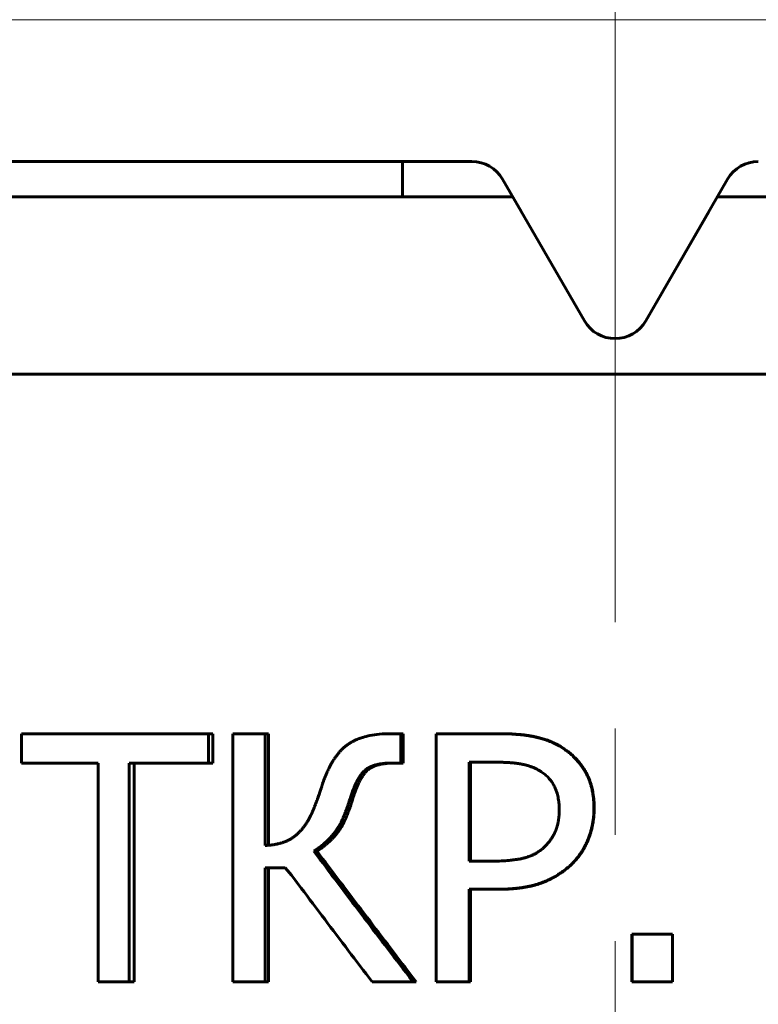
# Model space of a CAD drawing. Header units: millimetres. Extents: x 968 to 1714, y -499 to 290.
# Tile 21 of 27: x 1118 to 1128, y 249 to 262. Entities that reach past the tile are written whole.
import ezdxf

# ---------------------------------------------------------------- set-up
doc = ezdxf.new("R2010")
doc.units = ezdxf.units.MM
for name, pattern in [('K5LT_AXLED', [19.5, 15, -1.5, 1.5, -1.5]), ('K5LT_BASIC', [0]), ('K5LT_THIN', [0])]:
    doc.linetypes.add(name, pattern=pattern)
doc.styles.add('KDIMTEXTSTYLE', font='GOST_AU.SHX', dxfattribs={"width": 0.96, "oblique": 15, "height": 5})
doc.styles.add('KTEXTSTYLE', font='GOST_AU.SHX', dxfattribs={"width": 0.96, "height": 5})
doc.dimstyles.new('KDIMSTYLE (1.00)', dxfattribs={"dimtxt": 5, "dimasz": 1, "dimexe": 2, "dimexo": 0, "dimgap": 1, "dimtad": 1, "dimtxsty": 'KDIMTEXTSTYLE', "dimsah": 1, "dimcen": 0, "dimdle": 1, "dimadec": 0, "dimazin": 0, "dimtfac": 0.667, "dimtmove": 0, "dimatfit": 3, "dimfxl": 1, "dimtvp": 1, "dimtolj": 1, "dimtzin": 0, "dimarcsym": 0})

# ---------------------------------------------------------------- blocks, each defined once
blk = doc.blocks.new('D0')
for points in [[(976.423, 263.866), (975.765, 268.866), (975.107, 263.866), (975.765, 264.366)], [(975.765, 2.5), (976.423, 7.5), (975.765, 7), (975.107, 7.5)]]:
    blk.add_hatch(color=7).paths.add_polyline_path(points)
at = {"color": 7, "linetype": 'K5LT_THIN', "lineweight": 18}
for p, q in [((1125.925, 268.866), (973.765, 268.866)), ((975.107, 263.866), (975.765, 268.866)), ((975.765, 268.866), (976.423, 263.866)), ((975.765, 2.5), (975.765, 268.866)), ((975.765, 264.366), (975.107, 263.866)), ((976.423, 263.866), (975.765, 264.366)), ((975.765, 2.5), (975.107, 7.5)), ((975.107, 7.5), (975.765, 7)), ((975.765, 7), (976.423, 7.5)), ((976.423, 7.5), (975.765, 2.5)), ((1111.444, 2.5), (973.765, 2.5))]:
    blk.add_line(p, q, dxfattribs=at)
blk.add_wipeout([(974.765, 143.026), (967.629, 143.026), (967.629, 153.536), (974.765, 153.536)])
at = {"color": 7, "insert": (968.23, 143.026), "char_height": 5, "attachment_point": 1, "rotation": 90, "style": 'KTEXTSTYLE'}
blk.add_mtext('\\H3.5;\\W0.965;\\Q15;\\Q15;\\H5.00;265', dxfattribs=at)
blk = doc.blocks.new('KDIMARROW_01')
blk.add_hatch(color=0).paths.add_polyline_path([(-5, -0.658), (0, 0), (-5, 0.658), (-4.5, 0)])
at = {"color": 0, "linetype": 'K5LT_THIN', "lineweight": 18}
for p, q in [((-4.5, 0), (-5, 0.658)), ((-5, 0.658), (0, 0)), ((0, 0), (-5, -0.658)), ((-5, -0.658), (-4.5, 0)), ((0, 0), (-1, 0))]:
    blk.add_line(p, q, dxfattribs=at)
blk = doc.blocks.new('D5')
for points in [[(1075.925, 281.488), (1080.925, 282.146), (1080.425, 281.488), (1080.925, 280.829)], [(1125.925, 281.488), (1120.925, 282.146), (1121.425, 281.488), (1120.925, 280.829)]]:
    blk.add_hatch(color=7).paths.add_polyline_path(points)
at = {"color": 7, "linetype": 'K5LT_THIN', "lineweight": 18}
for p, q in [((1075.925, 65.5), (1075.925, 283.488)), ((1125.925, 261), (1125.925, 283.488)), ((1075.925, 281.488), (1080.925, 282.146)), ((1080.925, 282.146), (1080.425, 281.488)), ((1121.425, 281.488), (1120.925, 282.146)), ((1120.925, 282.146), (1125.925, 281.488)), ((1080.925, 280.829), (1075.925, 281.488)), ((1075.925, 281.488), (1125.925, 281.488)), ((1080.425, 281.488), (1080.925, 280.829)), ((1125.925, 281.488), (1120.925, 280.829)), ((1120.925, 280.829), (1121.425, 281.488))]:
    blk.add_line(p, q, dxfattribs=at)
blk.add_wipeout([(1097.039, 282.488), (1097.039, 289.624), (1104.501, 289.624), (1104.501, 282.488)])
at = {"color": 7, "insert": (1097.039, 289.022), "char_height": 5, "attachment_point": 1, "style": 'KTEXTSTYLE'}
blk.add_mtext('\\H3.5;\\W0.965;\\Q15;\\Q15;\\H5.00;50', dxfattribs=at)

msp = doc.modelspace()

# ---------------------------------------------------------------- linework, layer by layer
at = {"color": 30, "linetype": 'K5LT_AXLED', "lineweight": 18, "true_color": 0xff8000}
msp.add_line((1125.925, 0.5), (1125.925, 270.866), dxfattribs=at)
at = {"color": 7, "linetype": 'K5LT_THIN', "lineweight": 18}
for p, q in [((1100.175, 262.5), (1151.675, 262.5)), ((1122.214, 251.476), (1122.175, 251.476)), ((1125.63, 251.371), (1125.627, 251.371)), ((1125.324, 250.594), (1125.317, 250.594))]:
    msp.add_line(p, q, dxfattribs=at)
at = {"color": 150, "linetype": 'K5LT_BASIC', "lineweight": 60, "true_color": 0x0080ff}
for p, q in [((1109.925, 260.5), (1123.904, 260.5)), ((1122.925, 260.5), (1122.925, 260)), ((1124.603, 259.789), (1124.337, 260.25)), ((1124.337, 260.25), (1125.492, 258.25)), ((1126.358, 258.25), (1127.513, 260.25)), ((1120.473, 260), (1109.925, 260)), ((1124.482, 260), (1120.473, 260)), ((1138.226, 260), (1127.368, 260)), ((1127.247, 259.789), (1126.358, 258.25)), ((1109.925, 257.5), (1119.647, 257.5)), ((1119.647, 257.5), (1134.166, 257.5)), ((1117.549, 252.426), (1120.19, 252.426)), ((1117.549, 252.012), (1117.549, 252.426)), ((1120.19, 252.426), (1120.19, 252.012)), ((1120.25, 252.426), (1120.19, 252.426)), ((1120.25, 252.426), (1120.25, 252.012)), ((1120.533, 252.426), (1120.986, 252.426)), ((1120.533, 248.926), (1120.533, 252.426)), ((1120.986, 252.426), (1120.986, 250.849)), ((1121.037, 252.426), (1120.986, 252.426)), ((1121.037, 252.426), (1121.037, 250.852)), ((1122.758, 252.426), (1122.902, 252.426)), ((1122.902, 252.426), (1122.902, 252.012)), ((1122.934, 252.426), (1122.902, 252.426)), ((1122.934, 252.426), (1122.934, 252.012)), ((1123.399, 248.926), (1123.399, 252.426)), ((1123.399, 252.426), (1124.282, 252.426)), ((1124.299, 252.426), (1124.282, 252.426)), ((1125.213, 252.208), (1125.206, 252.208)), ((1118.632, 252.012), (1117.549, 252.012)), ((1118.632, 248.926), (1118.632, 252.012)), ((1119.069, 252.012), (1119.069, 248.926)), ((1120.19, 252.012), (1119.069, 252.012)), ((1119.141, 252.012), (1119.141, 248.926)), ((1120.25, 252.012), (1120.19, 252.012)), ((1122.902, 252.012), (1122.786, 252.012)), ((1122.934, 252.012), (1122.902, 252.012)), ((1123.865, 250.628), (1123.865, 252.024)), ((1123.865, 252.024), (1124.253, 252.024)), ((1123.887, 252.024), (1123.887, 250.628)), ((1121.72, 250.767), (1121.676, 250.767)), ((1124.185, 250.628), (1123.865, 250.628)), ((1121.271, 250.532), (1120.986, 250.532)), ((1120.986, 250.532), (1120.986, 248.926)), ((1121.037, 250.532), (1121.037, 248.926)), ((1123.865, 250.231), (1123.865, 248.926)), ((1124.262, 250.231), (1123.865, 250.231)), ((1123.887, 250.231), (1123.887, 248.926)), ((1124.279, 250.231), (1124.262, 250.231)), ((1126.163, 249.596), (1126.166, 249.596)), ((1126.163, 248.926), (1126.163, 249.596)), ((1126.166, 248.926), (1126.166, 249.596)), ((1126.166, 249.596), (1126.733, 249.596)), ((1126.733, 249.596), (1126.733, 248.926)), ((1119.069, 248.926), (1118.632, 248.926)), ((1119.141, 248.926), (1119.069, 248.926)), ((1120.986, 248.926), (1120.533, 248.926)), ((1121.037, 248.926), (1120.986, 248.926)), ((1123.086, 248.926), (1122.496, 248.926)), ((1123.116, 248.926), (1123.086, 248.926)), ((1123.865, 248.926), (1123.399, 248.926)), ((1123.887, 248.926), (1123.865, 248.926)), ((1126.163, 248.926), (1126.166, 248.926)), ((1126.733, 248.926), (1126.166, 248.926))]:
    msp.add_line(p, q, dxfattribs=at)
for centre, start, end in [((1123.904, 260), 30, 90), ((1127.946, 260), 90, 150), ((1125.925, 258.5), 210, 330)]:
    msp.add_arc(centre, 0.5, start, end, dxfattribs=at)
for points, knots in [([(1121.799, 251.723), (1121.807, 251.747), (1121.824, 251.793), (1121.846, 251.847), (1121.865, 251.889), (1121.878, 251.918), (1121.894, 251.95), (1121.911, 251.982), (1121.93, 252.016), (1121.947, 252.045), (1121.963, 252.069), (1121.976, 252.089), (1121.99, 252.108), (1122.003, 252.125), (1122.016, 252.141), (1122.028, 252.157), (1122.04, 252.171), (1122.052, 252.183), (1122.063, 252.195), (1122.073, 252.206), (1122.084, 252.216), (1122.093, 252.225), (1122.103, 252.234), (1122.112, 252.241), (1122.121, 252.249), (1122.13, 252.256), (1122.138, 252.262), (1122.146, 252.268), (1122.154, 252.274), (1122.162, 252.279), (1122.169, 252.284), (1122.177, 252.289), (1122.184, 252.294), (1122.192, 252.299), (1122.2, 252.303), (1122.208, 252.308), (1122.219, 252.314), (1122.234, 252.322), (1122.25, 252.33), (1122.273, 252.341), (1122.31, 252.356), (1122.374, 252.379), (1122.471, 252.403), (1122.601, 252.422), (1122.703, 252.426), (1122.758, 252.426)], [0, 0, 0, 0, 0.044559, 0.089204, 0.111275, 0.133029, 0.154598, 0.18293, 0.210732, 0.238003, 0.257441, 0.276527, 0.29465, 0.31216, 0.328796, 0.345165, 0.360625, 0.375443, 0.389235, 0.40265, 0.41517, 0.427185, 0.438568, 0.44984, 0.460629, 0.47105, 0.480856, 0.490391, 0.499386, 0.5081, 0.516499, 0.524862, 0.533168, 0.541464, 0.549787, 0.558154, 0.569635, 0.584381, 0.602183, 0.61997, 0.651533, 0.707507, 0.792175, 0.893148, 1, 1, 1, 1]), ([(1124.282, 252.426), (1124.297, 252.426), (1124.327, 252.426), (1124.37, 252.425), (1124.412, 252.424), (1124.453, 252.422), (1124.491, 252.42), (1124.528, 252.417), (1124.563, 252.414), (1124.596, 252.411), (1124.626, 252.408), (1124.655, 252.404), (1124.682, 252.4), (1124.706, 252.397), (1124.728, 252.393), (1124.748, 252.389), (1124.766, 252.386), (1124.783, 252.383), (1124.798, 252.379), (1124.812, 252.376), (1124.825, 252.373), (1124.837, 252.37), (1124.848, 252.367), (1124.858, 252.365), (1124.868, 252.362), (1124.878, 252.359), (1124.887, 252.357), (1124.896, 252.354), (1124.906, 252.351), (1124.915, 252.348), (1124.927, 252.345), (1124.94, 252.34), (1124.954, 252.335), (1124.97, 252.33), (1124.986, 252.323), (1125.01, 252.314), (1125.041, 252.301), (1125.079, 252.283), (1125.116, 252.264), (1125.149, 252.244), (1125.178, 252.226), (1125.197, 252.214), (1125.206, 252.208)], [0, 0, 0, 0, 0.035624, 0.071279, 0.106835, 0.141696, 0.176048, 0.209003, 0.241048, 0.271684, 0.301828, 0.330036, 0.356789, 0.381125, 0.404482, 0.425442, 0.444968, 0.462588, 0.479715, 0.495403, 0.510145, 0.523497, 0.536409, 0.548349, 0.559779, 0.570654, 0.581486, 0.592486, 0.603691, 0.615346, 0.627239, 0.644462, 0.662486, 0.681315, 0.700816, 0.725278, 0.769895, 0.819898, 0.875284, 0.918861, 0.96043, 1, 1, 1, 1]), ([(1124.299, 252.426), (1124.314, 252.426), (1124.343, 252.426), (1124.386, 252.425), (1124.428, 252.424), (1124.468, 252.422), (1124.506, 252.42), (1124.543, 252.417), (1124.577, 252.414), (1124.609, 252.411), (1124.64, 252.408), (1124.668, 252.404), (1124.695, 252.4), (1124.719, 252.397), (1124.74, 252.393), (1124.76, 252.389), (1124.778, 252.386), (1124.795, 252.383), (1124.81, 252.379), (1124.824, 252.376), (1124.836, 252.373), (1124.848, 252.37), (1124.859, 252.367), (1124.87, 252.365), (1124.879, 252.362), (1124.889, 252.359), (1124.898, 252.357), (1124.907, 252.354), (1124.916, 252.351), (1124.926, 252.348), (1124.937, 252.345), (1124.95, 252.34), (1124.965, 252.335), (1124.98, 252.33), (1124.996, 252.323), (1125.019, 252.314), (1125.05, 252.301), (1125.088, 252.283), (1125.124, 252.264), (1125.157, 252.244), (1125.186, 252.226), (1125.204, 252.214), (1125.213, 252.208)], [0, 0, 0, 0, 0.035615, 0.071261, 0.106808, 0.141661, 0.176005, 0.208953, 0.24099, 0.271621, 0.30176, 0.329964, 0.356714, 0.381049, 0.404407, 0.425369, 0.444899, 0.462523, 0.479656, 0.495351, 0.510098, 0.523457, 0.536375, 0.548322, 0.559758, 0.570638, 0.581475, 0.592479, 0.603687, 0.615343, 0.627238, 0.644462, 0.662486, 0.681315, 0.700816, 0.725278, 0.769895, 0.819898, 0.875284, 0.918861, 0.96043, 1, 1, 1, 1]), ([(1125.206, 252.208), (1125.223, 252.197), (1125.255, 252.173), (1125.301, 252.136), (1125.344, 252.097), (1125.383, 252.056), (1125.419, 252.014), (1125.452, 251.971), (1125.482, 251.926), (1125.509, 251.881), (1125.533, 251.835), (1125.554, 251.789), (1125.571, 251.743), (1125.585, 251.697), (1125.597, 251.652), (1125.606, 251.608), (1125.614, 251.562), (1125.62, 251.514), (1125.624, 251.461), (1125.627, 251.414), (1125.627, 251.384), (1125.627, 251.371)], [0, 0, 0, 0, 0.063934, 0.127232, 0.18977, 0.251116, 0.311945, 0.37112, 0.429191, 0.485533, 0.541253, 0.594493, 0.645866, 0.694014, 0.740824, 0.783978, 0.824811, 0.874238, 0.921732, 0.967361, 1, 1, 1, 1]), ([(1125.213, 252.208), (1125.23, 252.196), (1125.262, 252.173), (1125.308, 252.136), (1125.35, 252.097), (1125.389, 252.056), (1125.425, 252.014), (1125.457, 251.97), (1125.487, 251.926), (1125.514, 251.881), (1125.537, 251.835), (1125.558, 251.789), (1125.575, 251.743), (1125.589, 251.697), (1125.6, 251.652), (1125.609, 251.609), (1125.617, 251.563), (1125.623, 251.514), (1125.628, 251.462), (1125.63, 251.414), (1125.63, 251.384), (1125.63, 251.371)], [0, 0, 0, 0, 0.064151, 0.12764, 0.190347, 0.251817, 0.312746, 0.371948, 0.429993, 0.486235, 0.54183, 0.594901, 0.646082, 0.694012, 0.740604, 0.783588, 0.824299, 0.873726, 0.921318, 0.967142, 1, 1, 1, 1]), ([(1122.786, 252.012), (1122.777, 252.012), (1122.759, 252.012), (1122.733, 252.011), (1122.707, 252.01), (1122.683, 252.008), (1122.659, 252.006), (1122.637, 252.003), (1122.616, 252), (1122.596, 251.997), (1122.578, 251.993), (1122.56, 251.989), (1122.544, 251.985), (1122.528, 251.98), (1122.514, 251.976), (1122.502, 251.971), (1122.49, 251.967), (1122.479, 251.962), (1122.469, 251.958), (1122.459, 251.953), (1122.451, 251.949), (1122.443, 251.944), (1122.436, 251.94), (1122.429, 251.936), (1122.422, 251.931), (1122.417, 251.927), (1122.411, 251.923), (1122.405, 251.919), (1122.4, 251.915), (1122.395, 251.91), (1122.39, 251.906), (1122.386, 251.902), (1122.381, 251.897), (1122.377, 251.893), (1122.373, 251.888), (1122.368, 251.883), (1122.363, 251.878), (1122.359, 251.872), (1122.354, 251.866), (1122.349, 251.86), (1122.343, 251.853), (1122.338, 251.845), (1122.332, 251.837), (1122.326, 251.829), (1122.321, 251.82), (1122.314, 251.81), (1122.307, 251.798), (1122.298, 251.783), (1122.287, 251.763), (1122.275, 251.74), (1122.261, 251.709), (1122.24, 251.663), (1122.211, 251.587), (1122.188, 251.519), (1122.175, 251.476)], [0, 0, 0, 0, 0.023967, 0.047988, 0.071914, 0.095412, 0.118688, 0.141386, 0.163716, 0.185491, 0.207088, 0.227842, 0.247935, 0.266886, 0.285354, 0.302572, 0.319013, 0.334384, 0.349447, 0.363584, 0.377099, 0.389666, 0.401915, 0.413459, 0.424638, 0.43541, 0.446176, 0.456752, 0.467142, 0.477203, 0.487092, 0.496745, 0.506284, 0.515804, 0.525424, 0.535382, 0.545618, 0.556341, 0.567293, 0.578844, 0.590774, 0.603238, 0.615851, 0.629053, 0.642682, 0.65701, 0.671603, 0.692164, 0.718636, 0.749147, 0.77799, 0.823634, 0.897644, 1, 1, 1, 1]), ([(1122.819, 252.012), (1122.81, 252.012), (1122.792, 252.012), (1122.766, 252.011), (1122.741, 252.01), (1122.716, 252.008), (1122.693, 252.006), (1122.672, 252.003), (1122.651, 252), (1122.631, 251.997), (1122.613, 251.993), (1122.595, 251.989), (1122.579, 251.985), (1122.564, 251.98), (1122.55, 251.976), (1122.537, 251.971), (1122.526, 251.967), (1122.515, 251.962), (1122.505, 251.958), (1122.496, 251.953), (1122.487, 251.948), (1122.479, 251.944), (1122.472, 251.94), (1122.465, 251.935), (1122.458, 251.931), (1122.452, 251.927), (1122.447, 251.922), (1122.441, 251.918), (1122.436, 251.913), (1122.43, 251.909), (1122.426, 251.904), (1122.421, 251.9), (1122.416, 251.895), (1122.412, 251.891), (1122.407, 251.886), (1122.403, 251.881), (1122.398, 251.875), (1122.393, 251.869), (1122.388, 251.862), (1122.382, 251.854), (1122.375, 251.845), (1122.368, 251.834), (1122.36, 251.823), (1122.349, 251.806), (1122.331, 251.774), (1122.301, 251.715), (1122.26, 251.618), (1122.23, 251.529), (1122.214, 251.476)], [0, 0, 0, 0, 0.023962, 0.047978, 0.071899, 0.095393, 0.118664, 0.141359, 0.163684, 0.185457, 0.20705, 0.227801, 0.247892, 0.266841, 0.285308, 0.302526, 0.318967, 0.334339, 0.349401, 0.36357, 0.377148, 0.38984, 0.402248, 0.414044, 0.425538, 0.43672, 0.447929, 0.45899, 0.469864, 0.480405, 0.490763, 0.500837, 0.510786, 0.520648, 0.53057, 0.54071, 0.551049, 0.561765, 0.572672, 0.588191, 0.604254, 0.620849, 0.636957, 0.656454, 0.696608, 0.766905, 0.873811, 1, 1, 1, 1]), ([(1124.253, 252.024), (1124.264, 252.024), (1124.284, 252.023), (1124.314, 252.023), (1124.343, 252.022), (1124.372, 252.021), (1124.398, 252.02), (1124.424, 252.018), (1124.448, 252.017), (1124.471, 252.015), (1124.493, 252.013), (1124.513, 252.01), (1124.532, 252.008), (1124.549, 252.006), (1124.565, 252.004), (1124.58, 252.001), (1124.594, 251.999), (1124.609, 251.996), (1124.623, 251.993), (1124.636, 251.991), (1124.647, 251.988), (1124.656, 251.986), (1124.665, 251.984), (1124.673, 251.982), (1124.681, 251.98), (1124.689, 251.977), (1124.698, 251.975), (1124.706, 251.973), (1124.714, 251.97), (1124.723, 251.967), (1124.734, 251.963), (1124.748, 251.958), (1124.762, 251.953), (1124.777, 251.947), (1124.795, 251.939), (1124.816, 251.929), (1124.836, 251.918), (1124.853, 251.909), (1124.865, 251.902), (1124.874, 251.896), (1124.879, 251.892), (1124.882, 251.89)], [0, 0, 0, 0, 0.035024, 0.070235, 0.105496, 0.140287, 0.174674, 0.20789, 0.24034, 0.271574, 0.302373, 0.331431, 0.359169, 0.38471, 0.409343, 0.431786, 0.452914, 0.478461, 0.502804, 0.526031, 0.542085, 0.557852, 0.572994, 0.587826, 0.602357, 0.616896, 0.631569, 0.646355, 0.66135, 0.676433, 0.696992, 0.723076, 0.751515, 0.776916, 0.810858, 0.856999, 0.903703, 0.939294, 0.961418, 0.981655, 1, 1, 1, 1]), ([(1124.882, 251.89), (1124.902, 251.877), (1124.938, 251.85), (1124.986, 251.804), (1125.027, 251.755), (1125.06, 251.701), (1125.089, 251.64), (1125.113, 251.57), (1125.128, 251.493), (1125.136, 251.422), (1125.137, 251.376), (1125.137, 251.357)], [0, 0, 0, 0, 0.113828, 0.226264, 0.337246, 0.445327, 0.55196, 0.68345, 0.80632, 0.920614, 1, 1, 1, 1]), ([(1121.67, 251.36), (1121.673, 251.366), (1121.678, 251.38), (1121.686, 251.399), (1121.693, 251.418), (1121.7, 251.436), (1121.707, 251.454), (1121.713, 251.47), (1121.719, 251.486), (1121.724, 251.501), (1121.73, 251.516), (1121.735, 251.53), (1121.74, 251.543), (1121.744, 251.557), (1121.75, 251.572), (1121.756, 251.591), (1121.765, 251.615), (1121.773, 251.641), (1121.78, 251.663), (1121.785, 251.678), (1121.789, 251.689), (1121.791, 251.698), (1121.794, 251.707), (1121.796, 251.715), (1121.798, 251.72), (1121.799, 251.723)], [0, 0, 0, 0, 0.049357, 0.097278, 0.143867, 0.188357, 0.231802, 0.272866, 0.312462, 0.350021, 0.38698, 0.422583, 0.457486, 0.491546, 0.525539, 0.57712, 0.646402, 0.733449, 0.801721, 0.851319, 0.882004, 0.912224, 0.94166, 0.97087, 1, 1, 1, 1]), ([(1122.175, 251.476), (1122.17, 251.462), (1122.162, 251.435), (1122.148, 251.394), (1122.134, 251.355), (1122.12, 251.316), (1122.105, 251.279), (1122.089, 251.243), (1122.074, 251.21), (1122.059, 251.178), (1122.045, 251.15), (1122.03, 251.125), (1122.017, 251.102), (1122.004, 251.082), (1121.993, 251.064), (1121.981, 251.049), (1121.972, 251.035), (1121.963, 251.024), (1121.955, 251.015), (1121.948, 251.007), (1121.942, 250.999), (1121.936, 250.993), (1121.931, 250.987), (1121.926, 250.981), (1121.92, 250.975), (1121.914, 250.968), (1121.908, 250.961), (1121.9, 250.953), (1121.891, 250.943), (1121.881, 250.934), (1121.872, 250.925), (1121.863, 250.916), (1121.853, 250.907), (1121.841, 250.895), (1121.825, 250.881), (1121.805, 250.863), (1121.783, 250.845), (1121.763, 250.829), (1121.74, 250.812), (1121.711, 250.791), (1121.688, 250.775), (1121.676, 250.767)], [0, 0, 0, 0, 0.033395, 0.067745, 0.102831, 0.138893, 0.175456, 0.212147, 0.248461, 0.283489, 0.317577, 0.349143, 0.379098, 0.406711, 0.433618, 0.457519, 0.479116, 0.497054, 0.513675, 0.52766, 0.540266, 0.551308, 0.562201, 0.573043, 0.583969, 0.595207, 0.606662, 0.6234, 0.641083, 0.659722, 0.675285, 0.69189, 0.710212, 0.729215, 0.757442, 0.794846, 0.834185, 0.866917, 0.892756, 0.945706, 1, 1, 1, 1]), ([(1122.214, 251.476), (1122.209, 251.462), (1122.201, 251.435), (1122.188, 251.395), (1122.174, 251.357), (1122.161, 251.321), (1122.148, 251.287), (1122.135, 251.256), (1122.122, 251.226), (1122.109, 251.199), (1122.097, 251.173), (1122.085, 251.149), (1122.073, 251.128), (1122.062, 251.109), (1122.051, 251.092), (1122.041, 251.076), (1122.031, 251.061), (1122.021, 251.046), (1122.009, 251.031), (1122, 251.019), (1121.991, 251.008), (1121.984, 251), (1121.977, 250.992), (1121.97, 250.984), (1121.964, 250.976), (1121.957, 250.969), (1121.95, 250.962), (1121.944, 250.955), (1121.937, 250.948), (1121.93, 250.941), (1121.923, 250.933), (1121.916, 250.926), (1121.908, 250.918), (1121.9, 250.911), (1121.891, 250.902), (1121.882, 250.894), (1121.873, 250.885), (1121.861, 250.875), (1121.848, 250.864), (1121.833, 250.851), (1121.818, 250.839), (1121.804, 250.828), (1121.791, 250.818), (1121.773, 250.804), (1121.749, 250.787), (1121.73, 250.774), (1121.72, 250.767)], [0, 0, 0, 0, 0.033263, 0.066841, 0.1005, 0.13372, 0.166722, 0.198788, 0.230176, 0.260426, 0.290224, 0.318338, 0.345183, 0.369946, 0.393846, 0.415722, 0.436398, 0.461582, 0.485488, 0.508088, 0.523601, 0.538887, 0.553368, 0.567354, 0.580681, 0.593848, 0.606851, 0.619818, 0.63286, 0.645989, 0.659535, 0.673404, 0.687821, 0.702469, 0.717977, 0.734121, 0.751311, 0.768917, 0.79415, 0.820177, 0.846993, 0.867777, 0.888962, 0.910733, 0.954996, 1, 1, 1, 1]), ([(1120.986, 250.849), (1120.994, 250.85), (1121.01, 250.85), (1121.034, 250.852), (1121.058, 250.854), (1121.081, 250.856), (1121.104, 250.86), (1121.126, 250.863), (1121.147, 250.867), (1121.168, 250.872), (1121.188, 250.877), (1121.208, 250.882), (1121.226, 250.888), (1121.245, 250.894), (1121.263, 250.9), (1121.28, 250.907), (1121.297, 250.915), (1121.313, 250.922), (1121.328, 250.93), (1121.344, 250.939), (1121.358, 250.948), (1121.372, 250.957), (1121.386, 250.966), (1121.399, 250.975), (1121.411, 250.985), (1121.424, 250.995), (1121.435, 251.006), (1121.447, 251.016), (1121.459, 251.027), (1121.47, 251.039), (1121.481, 251.05), (1121.492, 251.062), (1121.503, 251.075), (1121.514, 251.087), (1121.525, 251.101), (1121.535, 251.114), (1121.546, 251.129), (1121.556, 251.143), (1121.568, 251.161), (1121.584, 251.186), (1121.604, 251.219), (1121.623, 251.256), (1121.639, 251.289), (1121.655, 251.322), (1121.664, 251.345), (1121.67, 251.36)], [0, 0, 0, 0, 0.023031, 0.046187, 0.069396, 0.092502, 0.115467, 0.138203, 0.160804, 0.183201, 0.205523, 0.227597, 0.249495, 0.271117, 0.292642, 0.313917, 0.335051, 0.356006, 0.376941, 0.397656, 0.418179, 0.438335, 0.458283, 0.47781, 0.497101, 0.516176, 0.53527, 0.554332, 0.573391, 0.592474, 0.611596, 0.630808, 0.650083, 0.669462, 0.688878, 0.708486, 0.728243, 0.748255, 0.768371, 0.800331, 0.844254, 0.890925, 0.928647, 0.954831, 1, 1, 1, 1]), ([(1125.137, 251.357), (1125.137, 251.35), (1125.137, 251.335), (1125.136, 251.313), (1125.135, 251.292), (1125.134, 251.271), (1125.132, 251.252), (1125.13, 251.232), (1125.127, 251.214), (1125.125, 251.197), (1125.122, 251.18), (1125.118, 251.164), (1125.115, 251.149), (1125.112, 251.135), (1125.108, 251.122), (1125.105, 251.11), (1125.101, 251.098), (1125.097, 251.087), (1125.094, 251.077), (1125.09, 251.067), (1125.086, 251.057), (1125.083, 251.048), (1125.079, 251.04), (1125.075, 251.032), (1125.072, 251.024), (1125.068, 251.016), (1125.064, 251.009), (1125.06, 251.001), (1125.056, 250.993), (1125.051, 250.985), (1125.045, 250.975), (1125.038, 250.963), (1125.029, 250.949), (1125.019, 250.934), (1125.006, 250.916), (1124.988, 250.894), (1124.965, 250.867), (1124.946, 250.848), (1124.937, 250.838)], [0, 0, 0, 0, 0.032992, 0.0661, 0.099219, 0.131951, 0.164377, 0.195872, 0.226753, 0.256666, 0.286232, 0.314457, 0.341677, 0.367239, 0.392127, 0.415395, 0.437677, 0.458668, 0.479337, 0.499033, 0.518098, 0.536189, 0.55396, 0.570907, 0.587369, 0.603206, 0.618905, 0.634942, 0.651443, 0.669003, 0.687149, 0.714962, 0.745018, 0.777332, 0.8146, 0.865297, 0.931033, 1, 1, 1, 1]), ([(1125.627, 251.371), (1125.627, 251.36), (1125.627, 251.338), (1125.625, 251.306), (1125.623, 251.275), (1125.62, 251.244), (1125.617, 251.214), (1125.613, 251.186), (1125.608, 251.158), (1125.603, 251.131), (1125.597, 251.105), (1125.591, 251.081), (1125.585, 251.057), (1125.578, 251.034), (1125.572, 251.013), (1125.565, 250.993), (1125.558, 250.974), (1125.551, 250.955), (1125.545, 250.938), (1125.538, 250.921), (1125.531, 250.906), (1125.524, 250.891), (1125.518, 250.877), (1125.511, 250.863), (1125.505, 250.85), (1125.498, 250.838), (1125.492, 250.825), (1125.485, 250.813), (1125.478, 250.801), (1125.472, 250.79), (1125.465, 250.778), (1125.458, 250.767), (1125.45, 250.755), (1125.44, 250.741), (1125.429, 250.725), (1125.415, 250.705), (1125.394, 250.677), (1125.361, 250.639), (1125.334, 250.61), (1125.317, 250.594)], [0, 0, 0, 0, 0.036756, 0.07293, 0.108503, 0.142996, 0.176904, 0.209495, 0.241276, 0.271921, 0.302229, 0.33121, 0.359225, 0.385638, 0.411458, 0.435703, 0.459015, 0.481073, 0.502871, 0.523532, 0.543346, 0.56192, 0.580043, 0.597308, 0.614142, 0.630534, 0.646918, 0.663218, 0.679456, 0.695583, 0.711674, 0.727659, 0.743582, 0.76469, 0.788449, 0.814861, 0.853952, 0.915655, 1, 1, 1, 1]), ([(1125.63, 251.371), (1125.63, 251.36), (1125.63, 251.338), (1125.628, 251.306), (1125.626, 251.275), (1125.624, 251.244), (1125.62, 251.214), (1125.616, 251.185), (1125.611, 251.158), (1125.606, 251.131), (1125.601, 251.105), (1125.595, 251.08), (1125.588, 251.057), (1125.582, 251.034), (1125.575, 251.013), (1125.569, 250.992), (1125.562, 250.973), (1125.555, 250.955), (1125.548, 250.938), (1125.542, 250.921), (1125.535, 250.905), (1125.528, 250.89), (1125.522, 250.876), (1125.515, 250.863), (1125.509, 250.85), (1125.503, 250.838), (1125.496, 250.825), (1125.49, 250.813), (1125.483, 250.801), (1125.476, 250.79), (1125.469, 250.778), (1125.462, 250.767), (1125.455, 250.755), (1125.445, 250.741), (1125.434, 250.725), (1125.42, 250.705), (1125.399, 250.677), (1125.367, 250.639), (1125.34, 250.61), (1125.324, 250.594)], [0, 0, 0, 0, 0.036828, 0.073071, 0.108706, 0.143253, 0.177212, 0.209844, 0.241661, 0.272334, 0.302668, 0.331667, 0.359693, 0.386107, 0.411924, 0.436156, 0.459448, 0.481476, 0.503243, 0.523864, 0.543638, 0.56217, 0.580251, 0.597477, 0.614274, 0.630634, 0.646988, 0.663265, 0.679485, 0.695601, 0.711681, 0.727662, 0.743583, 0.76469, 0.788449, 0.814861, 0.853952, 0.915655, 1, 1, 1, 1]), ([(1121.676, 250.767), (1121.786, 250.62), (1121.897, 250.473), (1122.119, 250.179), (1122.23, 250.032), (1122.453, 249.738), (1122.565, 249.592), (1122.789, 249.298), (1122.901, 249.151), (1123.035, 248.976), (1123.057, 248.948), (1123.086, 248.926)], [0, 0, 0, 0, 0.238561, 0.238561, 0.477121, 0.477121, 0.715682, 0.715682, 0.954242, 0.954242, 1, 1, 1, 1]), ([(1121.72, 250.767), (1121.83, 250.621), (1121.94, 250.474), (1122.162, 250.182), (1122.273, 250.035), (1122.495, 249.742), (1122.606, 249.596), (1122.829, 249.304), (1122.941, 249.157), (1123.074, 248.983), (1123.095, 248.955), (1123.116, 248.926)], [0, 0, 0, 0, 0.238561, 0.238561, 0.477121, 0.477121, 0.715682, 0.715682, 0.954242, 0.954242, 1, 1, 1, 1]), ([(1124.937, 250.838), (1124.933, 250.834), (1124.924, 250.825), (1124.91, 250.812), (1124.892, 250.796), (1124.871, 250.78), (1124.847, 250.762), (1124.825, 250.748), (1124.806, 250.737), (1124.79, 250.728), (1124.775, 250.721), (1124.761, 250.714), (1124.747, 250.707), (1124.732, 250.701), (1124.718, 250.696), (1124.703, 250.691), (1124.689, 250.686), (1124.674, 250.681), (1124.659, 250.677), (1124.645, 250.673), (1124.63, 250.669), (1124.615, 250.666), (1124.599, 250.662), (1124.583, 250.659), (1124.564, 250.656), (1124.537, 250.651), (1124.493, 250.645), (1124.422, 250.637), (1124.318, 250.63), (1124.232, 250.628), (1124.185, 250.628)], [0, 0, 0, 0, 0.026425, 0.055617, 0.087545, 0.133256, 0.178445, 0.223064, 0.252957, 0.279702, 0.303132, 0.326395, 0.349252, 0.371893, 0.394266, 0.416622, 0.438663, 0.460384, 0.481632, 0.502676, 0.523381, 0.54393, 0.564325, 0.584703, 0.608423, 0.635515, 0.684767, 0.763253, 0.874601, 1, 1, 1, 1]), ([(1122.496, 248.926), (1122.384, 249.073), (1122.272, 249.22), (1122.05, 249.514), (1121.939, 249.661), (1121.717, 249.955), (1121.606, 250.102), (1121.423, 250.345), (1121.351, 250.441), (1121.271, 250.532)], [0, 0, 0, 0, 0.273538, 0.273538, 0.547077, 0.547077, 0.820615, 0.820615, 1, 1, 1, 1]), ([(1125.317, 250.594), (1125.309, 250.586), (1125.293, 250.57), (1125.267, 250.548), (1125.241, 250.526), (1125.215, 250.505), (1125.188, 250.484), (1125.161, 250.465), (1125.134, 250.447), (1125.106, 250.43), (1125.079, 250.413), (1125.051, 250.398), (1125.024, 250.384), (1124.997, 250.37), (1124.971, 250.358), (1124.945, 250.346), (1124.919, 250.336), (1124.894, 250.326), (1124.869, 250.317), (1124.843, 250.308), (1124.818, 250.3), (1124.792, 250.293), (1124.767, 250.286), (1124.741, 250.279), (1124.715, 250.274), (1124.69, 250.268), (1124.664, 250.263), (1124.639, 250.259), (1124.613, 250.255), (1124.587, 250.251), (1124.562, 250.248), (1124.536, 250.245), (1124.51, 250.242), (1124.484, 250.24), (1124.457, 250.238), (1124.43, 250.236), (1124.403, 250.234), (1124.367, 250.233), (1124.329, 250.232), (1124.291, 250.231), (1124.272, 250.231), (1124.262, 250.231)], [0, 0, 0, 0, 0.033035, 0.066231, 0.099531, 0.132795, 0.166052, 0.198939, 0.23153, 0.263588, 0.295434, 0.326358, 0.356548, 0.385499, 0.413879, 0.440986, 0.467291, 0.492646, 0.5178, 0.542464, 0.566835, 0.590617, 0.614192, 0.637094, 0.659558, 0.681406, 0.703066, 0.72423, 0.745064, 0.765413, 0.78559, 0.805434, 0.82511, 0.844613, 0.864112, 0.883583, 0.903036, 0.922455, 0.961253, 0.980649, 1, 1, 1, 1]), ([(1125.324, 250.594), (1125.316, 250.586), (1125.299, 250.57), (1125.274, 250.548), (1125.248, 250.526), (1125.222, 250.505), (1125.196, 250.484), (1125.169, 250.465), (1125.142, 250.447), (1125.115, 250.43), (1125.088, 250.413), (1125.061, 250.398), (1125.034, 250.384), (1125.007, 250.37), (1124.981, 250.358), (1124.955, 250.346), (1124.93, 250.336), (1124.905, 250.326), (1124.88, 250.317), (1124.855, 250.308), (1124.829, 250.3), (1124.804, 250.293), (1124.779, 250.286), (1124.753, 250.279), (1124.728, 250.274), (1124.703, 250.268), (1124.678, 250.263), (1124.652, 250.259), (1124.627, 250.255), (1124.601, 250.251), (1124.576, 250.248), (1124.55, 250.245), (1124.525, 250.242), (1124.499, 250.24), (1124.473, 250.238), (1124.446, 250.236), (1124.419, 250.234), (1124.383, 250.233), (1124.346, 250.232), (1124.308, 250.231), (1124.289, 250.231), (1124.279, 250.231)], [0, 0, 0, 0, 0.033041, 0.066242, 0.099548, 0.132814, 0.16607, 0.198952, 0.231538, 0.26359, 0.295432, 0.326352, 0.356541, 0.385491, 0.413871, 0.44098, 0.467287, 0.492644, 0.517801, 0.542466, 0.566837, 0.590619, 0.614194, 0.637095, 0.659559, 0.681407, 0.703066, 0.72423, 0.745064, 0.765413, 0.78559, 0.805434, 0.82511, 0.844613, 0.864112, 0.883583, 0.903036, 0.922455, 0.961253, 0.980649, 1, 1, 1, 1])]:
    msp.add_open_spline(points, degree=3, knots=knots, dxfattribs=at)

# ---------------------------------------------------------------- next in the draw order: dimensions: what is measured, and where the dimension line sits
at = {"color": 7}
dim = msp.add_linear_dim(base=(975.765, 2.5), p1=(1125.925, 268.866), p2=(1111.444, 2.5), angle=90, text='\\H5.0;\\W0.965;\\Q15;\\H5.0;\\W0.965;\\Q15;\\Q15;265', dimstyle='KDIMSTYLE (1.00)', override={"dimexo": 0, "dimblk1": 'KDIMARROW_01', "dimblk2": 'KDIMARROW_01', "dimse1": 0, "dimse2": 0, "dimclrt": 7, "dimtolj": 1}, dxfattribs=at)
dim.commit()
dim.dimension.update_dxf_attribs({"geometry": 'D0', "text_midpoint": (975.765, 148.5), "dimtype": 160})

# ---------------------------------------------------------------- next in the draw order: dimensions: what is measured, and where the dimension line sits
dim = msp.add_linear_dim(base=(1075.925, 281.488), p1=(1125.925, 261), p2=(1075.925, 65.5), dimstyle='KDIMSTYLE (1.00)', override={"dimexo": 0, "dimpost": '\\H5.0;\\W0.965;\\Q15;<>', "dimblk1": 'KDIMARROW_01', "dimblk2": 'KDIMARROW_01', "dimse1": 0, "dimse2": 0, "dimclrt": 7, "dimtol": 1, "dimtp": 0, "dimtm": 0, "dimtdec": 5, "dimtolj": 1}, dxfattribs=at)
dim.commit()
dim.dimension.update_dxf_attribs({"geometry": 'D5', "text_midpoint": (1100.925, 281.488), "dimtype": 160})

doc.saveas('drawing.dxf')
